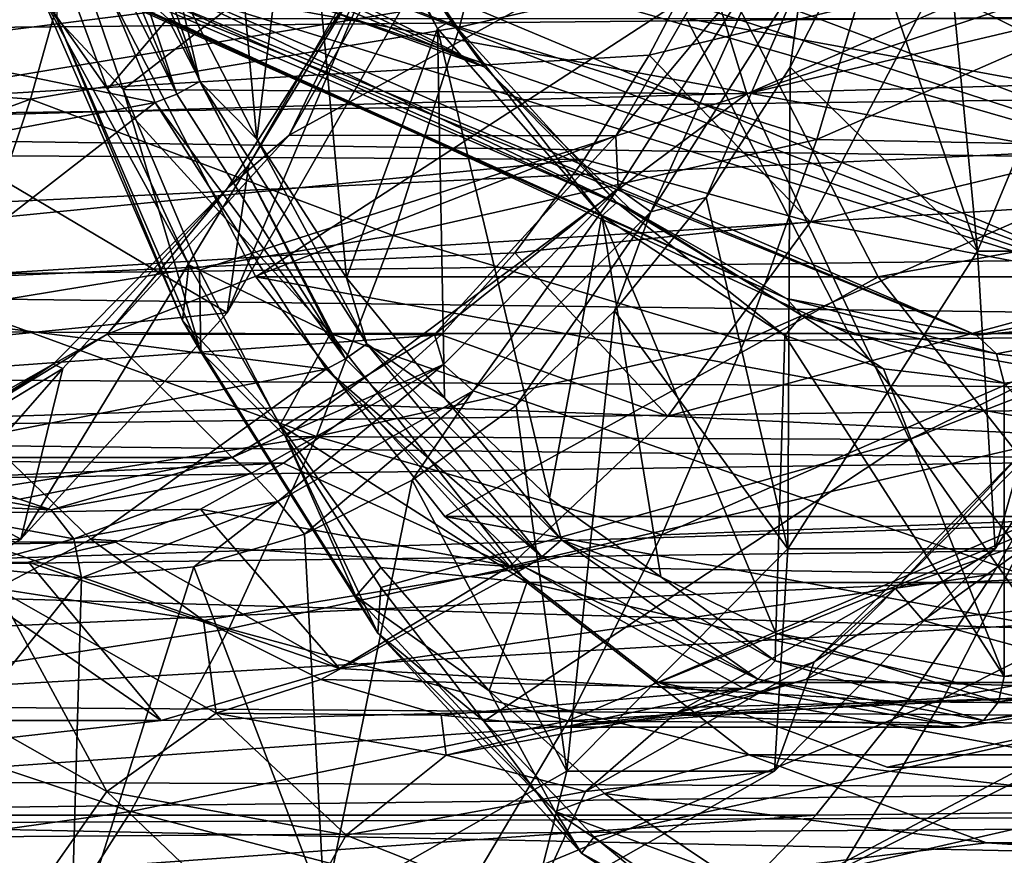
# Model space of a CAD drawing. Header units: metres. Extents: x -62 to 300, y -109 to 109.
# Tile 65 of 256: x -5.53 to -1.64, y -84.31 to -81.01. Entities that reach past the tile are written whole.
import ezdxf

# ---------------------------------------------------------------- set-up
doc = ezdxf.new("R2010")
doc.units = ezdxf.units.M
doc.layers.add('solid_500635', color=7, linetype='CONTINUOUS')

msp = doc.modelspace()

# ---------------------------------------------------------------- linework, layer by layer
at = {"layer": 'solid_500635'}
for points in [[(3.557702, -78.592026, 8.456869), (-3.130936, -79.744148, 7.958333), (-2.653898, -81.300133, 7.277053)], [(3.744092, -79.185112, 8.190676), (3.557702, -78.592026, 8.456869), (-2.653898, -81.300133, 7.277053)], [(-4.823848, -78.92128, 3.402276), (-4.906022, -80.864326, 3.519632), (-4.589799, -81.477928, 3.068019)], [(-4.417661, -80.073013, 2.82218), (-4.823848, -78.92128, 3.402276), (-4.589799, -81.477928, 3.068019)], [(3.972556, -79.735016, 7.864396), (3.744092, -79.185112, 8.190676), (-2.653898, -81.300133, 7.277053)], [(-3.691709, -81.193451, 1.553118), (-7.261487, -79.543732, -1.732263), (-7.410143, -79.305206, -1.519961)], [(-4.194195, -80.452011, 2.270743), (-3.691709, -81.193451, 1.553118), (-7.410143, -79.305206, -1.519961)], [(-3.691709, -81.193451, 1.553118), (-6.754625, -79.919151, -1.641956), (-7.261487, -79.543732, -1.732263)], [(-5.378135, -80.521828, 5.937326), (-5.117886, -81.283051, 5.565651), (-3.130936, -79.744148, 7.958333)], [(-5.117886, -81.283051, 5.565651), (-2.653898, -81.300133, 7.277053), (-3.130936, -79.744148, 7.958333)], [(3.972556, -79.735016, 7.864396), (-2.653898, -81.300133, 7.277053), (-2.011914, -82.663963, 6.360205)], [(4.238833, -80.230598, 7.484113), (3.972556, -79.735016, 7.864396), (-2.011914, -82.663963, 6.360205)], [(-3.691709, -81.193451, 1.553118), (-6.157928, -80.300003, -1.49257), (-6.754625, -79.919151, -1.641956)], [(0.196447, -81.193893, -3.999743), (-3.852743, -79.91967, -5.785041), (-3.508692, -80.300003, -5.276071)], [(0.196447, -81.193893, -3.999743), (0.699054, -80.452454, -4.717541), (-3.852743, -79.91967, -5.785041)], [(-1.743985, -81.9207, -8.841735), (-2.186867, -80.617165, -8.118547), (-1.928761, -79.984978, -8.487162)], [(-1.151941, -80.5, -9.687262), (-1.743985, -81.9207, -8.841735), (-1.928761, -79.984978, -8.487162)], [(-5.432397, -80.036606, 4.09703), (-4.905675, -81.300552, 3.344793), (-5.33598, -79.999954, 4.087052)], [(-5.33598, -79.999954, 4.087052), (-4.814424, -81.251503, 3.342193), (-5.180425, -80.192711, 3.91152)], [(-4.905675, -81.300552, 3.344793), (-4.814424, -81.251503, 3.342193), (-5.33598, -79.999954, 4.087052)], [(-4.991228, -81.333511, 3.292629), (-5.525146, -80.057465, 4.055144), (-6.742515, -80.97612, 2.437191)], [(-6.124411, -81.325119, -11.085142), (-5.594214, -80.055573, -11.842341), (-4.025136, -80.976173, -9.97673)], [(-5.432397, -80.036606, 4.09703), (-5.525146, -80.057465, 4.055144), (-4.905675, -81.300552, 3.344793)], [(-4.905675, -81.300552, 3.344793), (-5.525146, -80.057465, 4.055144), (-4.991228, -81.333511, 3.292629)], [(-4.370607, -80.057098, 2.691045), (-4.417661, -80.073013, 2.82218), (-3.87651, -81.042252, 2.049336)], [(-4.370607, -80.057098, 2.691045), (-3.87651, -81.042252, 2.049336), (-3.823327, -81.011253, 1.909448)], [(-4.370607, -80.057098, 2.691045), (-3.823327, -81.011253, 1.909448), (-4.194195, -80.452011, 2.270743)], [(-4.417661, -80.073013, 2.82218), (-4.589799, -81.477928, 3.068019), (-4.235893, -82.025406, 2.562588)], [(-3.87651, -81.042252, 2.049336), (-4.417661, -80.073013, 2.82218), (-4.235893, -82.025406, 2.562588)], [(-3.568099, -80.189171, -16.177456), (-3.788703, -81.037041, -15.941175), (-5.246915, -80.475624, -16.586554)], [(-4.814424, -81.251503, 3.342193), (-4.906022, -80.864326, 3.519632), (-5.180425, -80.192711, 3.91152)], [(-2.132679, -80.657021, -15.430731), (-3.788703, -81.037041, -15.941175), (-3.568099, -80.189171, -16.177456)], [(4.238833, -80.230598, 7.484113), (-2.011914, -82.663963, 6.360205), (-1.229654, -83.783226, 5.243021)], [(-3.115324, -81.754234, 0.729956), (-6.510165, -80.300003, -2.805263), (-6.37603, -80.300003, -2.181414)], [(-2.497564, -82.107384, -0.152297), (-6.317352, -80.405182, -3.080629), (-6.510165, -80.300003, -2.805263)], [(-3.115324, -81.754234, 0.729956), (-2.497564, -82.107384, -0.152297), (-6.510165, -80.300003, -2.805263)], [(-3.115324, -81.754234, 0.729956), (-6.37603, -80.300003, -2.181414), (-6.157928, -80.300003, -1.49257)], [(-3.691709, -81.193451, 1.553118), (-3.115324, -81.754234, 0.729956), (-6.157928, -80.300003, -1.49257)], [(-0.380067, -81.754616, -3.176396), (-4.862692, -80.300003, -5.158098), (-5.055505, -80.405182, -4.882732)], [(-0.380067, -81.754616, -3.176396), (-4.231508, -80.300003, -5.24534), (-4.862692, -80.300003, -5.158098)], [(0.196447, -81.193893, -3.999743), (-3.508692, -80.300003, -5.276071), (-4.231508, -80.300003, -5.24534)], [(-0.380067, -81.754616, -3.176396), (0.196447, -81.193893, -3.999743), (-4.231508, -80.300003, -5.24534)], [(-5.246915, -80.475624, -16.586554), (-7.103817, -81.198143, -16.684462), (-6.873413, -80.356667, -16.95682)], [(-2.497564, -82.107384, -0.152297), (-6.120205, -80.48217, -3.362184), (-6.317352, -80.405182, -3.080629)], [(-0.997906, -82.107613, -2.29403), (-5.055505, -80.405182, -4.882732), (-5.252653, -80.48217, -4.601177)], [(-0.997906, -82.107613, -2.29403), (-0.380067, -81.754616, -3.176396), (-5.055505, -80.405182, -4.882732)], [(-2.571514, -80.423203, -8.09193), (-4.462098, -81.462135, -8.144788), (-3.862069, -80.416916, -9.001719)], [(-4.1134, -80.743156, -8.904298), (-3.862069, -80.416916, -9.001719), (-4.462098, -81.462135, -8.144788)], [(-2.571514, -80.423203, -8.09193), (-3.171221, -81.465683, -7.23546), (-4.462098, -81.462135, -8.144788)], [(-3.823327, -81.011253, 1.909448), (-3.691709, -81.193451, 1.553118), (-4.194195, -80.452011, 2.270743)], [(-2.571147, -80.744278, -7.825926), (-3.171221, -81.465683, -7.23546), (-2.571514, -80.423203, -8.09193)], [(13.107772, -80.487099, 19.418039), (13.314089, -81.14109, 19.123436), (-10.053918, -80.761131, 3.026078)], [(-5.246915, -80.475624, -16.586554), (-5.48331, -81.321297, -16.319916), (-7.103817, -81.198143, -16.684462)], [(-1.747447, -82.252815, -1.223575), (-5.522323, -80.698921, -3.40185), (-6.120205, -80.48217, -3.362184)], [(-2.497564, -82.107384, -0.152297), (-1.747447, -82.252815, -1.223575), (-6.120205, -80.48217, -3.362184)], [(-3.788703, -81.037041, -15.941175), (-5.48331, -81.321297, -16.319916), (-5.246915, -80.475624, -16.586554)], [(-0.997906, -82.107613, -2.29403), (-5.252653, -80.48217, -4.601177), (-5.085357, -80.699013, -4.025545)], [(-5.179144, -81.281303, 4.781415), (-5.456905, -80.531883, 5.178098), (-4.941012, -81.002182, 4.441327)], [(-5.44092, -80.906281, 5.272057), (-5.456905, -80.531883, 5.178098), (-5.179144, -81.281303, 4.781415)], [(-5.380132, -81.002693, 5.504711), (-5.117886, -81.283051, 5.565651), (-5.378135, -80.521828, 5.937326)], [(-4.007644, -80.510483, -9.246776), (-4.706293, -82.163734, -9.003936), (-4.025136, -80.976173, -9.97673)], [(-4.007644, -80.510483, -9.246776), (-4.62131, -81.579453, -8.370369), (-4.706293, -82.163734, -9.003936)], [(-4.1134, -80.743156, -8.904298), (-4.62131, -81.579453, -8.370369), (-4.007644, -80.510483, -9.246776)], [(-0.924827, -81.920685, -8.268167), (-1.743985, -81.9207, -8.841735), (-1.151941, -80.5, -9.687262)], [(-11.607745, -80.638832, 6.1871), (-11.632361, -81.094986, 5.952406), (12.574971, -80.862549, 23.012272)], [(-1.743985, -81.9207, -8.841735), (-2.483398, -81.193863, -7.695057), (-2.186867, -80.617165, -8.118547)], [(-2.432068, -80.820702, -7.832157), (-2.186867, -80.617165, -8.118547), (-2.483398, -81.193863, -7.695057)], [(-2.805136, -80.69722, -8.415842), (-8.836026, -80.675362, -12.660825), (-9.311814, -81.520485, -11.98133)], [(-2.132679, -80.657021, -15.430731), (-2.377939, -81.48011, -15.184198), (-3.788703, -81.037041, -15.941175)], [(-0.675268, -80.733398, -14.652882), (-2.377939, -81.48011, -15.184198), (-2.132679, -80.657021, -15.430731)], [(-3.040226, -81.147598, -8.080166), (-2.805136, -80.69722, -8.415842), (-9.311814, -81.520485, -11.98133)], [(-1.747447, -82.252815, -1.223575), (-4.83331, -80.9188, -3.38432), (-5.522323, -80.698921, -3.40185)], [(-0.997906, -82.107613, -2.29403), (-5.085357, -80.699013, -4.025545), (-4.83331, -80.9188, -3.38432)], [(-3.040226, -81.147598, -8.080166), (-1.916167, -80.87587, -8.595834), (-2.805136, -80.69722, -8.415842)], [(13.314089, -81.14109, 19.123436), (-9.826189, -81.426331, 2.700848), (-10.053918, -80.761131, 3.026078)], [(-4.705111, -81.672028, -8.059246), (-4.62131, -81.579453, -8.370369), (-4.1134, -80.743156, -8.904298)], [(-4.705111, -81.672028, -8.059246), (-4.1134, -80.743156, -8.904298), (-4.462098, -81.462135, -8.144788)], [(-3.163008, -81.673386, -6.98066), (-3.171221, -81.465683, -7.23546), (-2.571147, -80.744278, -7.825926)], [(-3.163008, -81.673386, -6.98066), (-2.571147, -80.744278, -7.825926), (-3.034106, -81.765785, -6.972356)], [(-2.571147, -80.744278, -7.825926), (-2.432068, -80.820702, -7.832157), (-3.034106, -81.765785, -6.972356)], [(-0.675268, -80.733398, -14.652882), (-0.91772, -81.508583, -14.427623), (-2.377939, -81.48011, -15.184198)], [(-1.916167, -80.87587, -8.595834), (-0.822788, -81.426331, -10.157342), (-0.595059, -80.761131, -10.482572)], [(1.31696, -82.022179, -5.367707), (-4.593568, -82.022179, 3.073402), (-5.211324, -80.826019, 3.955648)], [(-2.753867, -80.826019, 5.676377), (-5.211324, -80.826019, 3.955648), (-4.593568, -82.022179, 3.073402)], [(1.934715, -80.826019, -6.249954), (1.31696, -82.022179, -5.367707), (-5.211324, -80.826019, 3.955648)], [(-2.753867, -80.826019, 5.676377), (-4.593568, -82.022179, 3.073402), (-2.136112, -82.022179, 4.794131)], [(-3.034106, -81.765785, -6.972356), (-2.432068, -80.820702, -7.832157), (-2.814785, -81.708687, -7.221788)], [(-2.432068, -80.820702, -7.832157), (-2.483398, -81.193863, -7.695057), (-2.814785, -81.708687, -7.221788)], [(-2.753867, -80.826019, 5.676377), (-2.136112, -82.022179, 4.794131), (4.392171, -80.826019, -4.529224)], [(-2.136112, -82.022179, 4.794131), (3.774416, -82.022179, -3.646978), (4.392171, -80.826019, -4.529224)], [(-11.71192, -82.392212, 5.132035), (13.039994, -82.546448, 22.348318), (12.574971, -80.862549, 23.012272)], [(-11.688396, -82.015099, 5.39427), (-11.71192, -82.392212, 5.132035), (12.574971, -80.862549, 23.012272)], [(-11.660024, -81.553444, 5.688341), (-11.688396, -82.015099, 5.39427), (12.574971, -80.862549, 23.012272)], [(-11.632361, -81.094986, 5.952406), (-11.660024, -81.553444, 5.688341), (12.574971, -80.862549, 23.012272)], [(-4.814424, -81.251503, 3.342193), (-4.589799, -81.477928, 3.068019), (-4.906022, -80.864326, 3.519632)], [(-3.040226, -81.147598, -8.080166), (-2.40309, -81.804321, -7.900437), (-1.916167, -80.87587, -8.595834)], [(-1.916167, -80.87587, -8.595834), (-2.40309, -81.804321, -7.900437), (-0.822788, -81.426331, -10.157342)], [(-5.44092, -80.906281, 5.272057), (-5.179144, -81.281303, 4.781415), (-4.858182, -81.975266, 4.323033)], [(-4.882789, -82.194839, 4.474963), (-5.44092, -80.906281, 5.272057), (-4.858182, -81.975266, 4.323033)], [(-5.380132, -81.002693, 5.504711), (-5.44092, -80.906281, 5.272057), (-4.882789, -82.194839, 4.474963)], [(-0.997906, -82.107613, -2.29403), (-4.83331, -80.9188, -3.38432), (-1.747447, -82.252815, -1.223575)], [(-4.991228, -81.333511, 3.292629), (-6.742515, -80.97612, 2.437191), (-6.421054, -81.603271, 1.978101)], [(-6.124411, -81.325119, -11.085142), (-4.025136, -80.976173, -9.97673), (-4.706293, -82.163734, -9.003936)], [(-3.788703, -81.037041, -15.941175), (-4.051227, -81.858948, -15.658693), (-5.48331, -81.321297, -16.319916)], [(-4.810318, -82.318222, 4.690933), (-5.117886, -81.283051, 5.565651), (-5.380132, -81.002693, 5.504711)], [(-4.810318, -82.318222, 4.690933), (-5.380132, -81.002693, 5.504711), (-4.882789, -82.194839, 4.474963)], [(-5.179144, -81.281303, 4.781415), (-4.941012, -81.002182, 4.441327), (-4.299189, -82.24501, 3.524708)], [(-2.251309, -82.24501, 4.958649), (-4.299189, -82.24501, 3.524708), (-4.941012, -81.002182, 4.441327)], [(-2.893132, -81.002182, 5.875268), (-2.251309, -82.24501, 4.958649), (-4.941012, -81.002182, 4.441327)], [(-2.377939, -81.48011, -15.184198), (-4.051227, -81.858948, -15.658693), (-3.788703, -81.037041, -15.941175)], [(-3.823327, -81.011253, 1.909448), (-3.87651, -81.042252, 2.049336), (-3.226541, -81.781677, 1.121084)], [(-3.823327, -81.011253, 1.909448), (-3.226541, -81.781677, 1.121084), (-3.167986, -81.729164, 0.973525)], [(-3.823327, -81.011253, 1.909448), (-3.167986, -81.729164, 0.973525), (-3.691709, -81.193451, 1.553118)], [(-2.893132, -81.002182, 5.875268), (4.531436, -81.002182, -4.728115), (3.889613, -82.24501, -3.811496)], [(-2.893132, -81.002182, 5.875268), (3.889613, -82.24501, -3.811496), (-2.251309, -82.24501, 4.958649)], [(-3.87651, -81.042252, 2.049336), (-4.235893, -82.025406, 2.562588), (-3.848696, -82.499916, 2.009614)], [(-3.87651, -81.042252, 2.049336), (-3.848696, -82.499916, 2.009614), (-3.433301, -82.895172, 1.416368)], [(-3.226541, -81.781677, 1.121084), (-3.87651, -81.042252, 2.049336), (-3.433301, -82.895172, 1.416368)], [(13.314089, -81.14109, 19.123436), (13.550019, -81.76545, 18.786528), (-9.826189, -81.426331, 2.700848)], [(-3.296615, -81.559013, -7.714069), (-3.040226, -81.147598, -8.080166), (-9.311814, -81.520485, -11.98133)], [(-3.296615, -81.559013, -7.714069), (-2.40309, -81.804321, -7.900437), (-3.040226, -81.147598, -8.080166)], [(-3.167986, -81.729164, 0.973525), (-3.115324, -81.754234, 0.729956), (-3.691709, -81.193451, 1.553118)], [(-2.492514, -83.095741, -7.772725), (-2.814785, -81.708687, -7.221788), (-2.483398, -81.193863, -7.695057)], [(-1.743985, -81.9207, -8.841735), (-2.492514, -83.095741, -7.772725), (-2.483398, -81.193863, -7.695057)], [(-5.48331, -81.321297, -16.319916), (-7.376312, -82.013481, -16.359367), (-7.103817, -81.198143, -16.684462)], [(-4.905675, -81.300552, 3.344793), (-4.239734, -82.345947, 2.393729), (-4.814424, -81.251503, 3.342193)], [(-4.814424, -81.251503, 3.342193), (-4.155014, -82.286652, 2.400457), (-4.589799, -81.477928, 3.068019)], [(-4.239734, -82.345947, 2.393729), (-4.155014, -82.286652, 2.400457), (-4.814424, -81.251503, 3.342193)], [(-4.858182, -81.975266, 4.323033), (-5.179144, -81.281303, 4.781415), (-4.299189, -82.24501, 3.524708)], [(-5.117886, -81.283051, 5.565651), (-4.816168, -81.995506, 5.134754), (-2.653898, -81.300133, 7.277053)], [(-4.810318, -82.318222, 4.690933), (-4.816168, -81.995506, 5.134754), (-5.117886, -81.283051, 5.565651)], [(-4.905675, -81.300552, 3.344793), (-4.991228, -81.333511, 3.292629), (-4.239734, -82.345947, 2.393729)], [(-4.816168, -81.995506, 5.134754), (-4.475978, -82.65242, 4.648912), (-2.653898, -81.300133, 7.277053)], [(-4.475978, -82.65242, 4.648912), (-2.011914, -82.663963, 6.360205), (-2.653898, -81.300133, 7.277053)], [(-5.48331, -81.321297, -16.319916), (-5.761113, -82.140442, -16.003071), (-7.376312, -82.013481, -16.359367)], [(-6.794587, -82.374306, -10.128032), (-6.124411, -81.325119, -11.085142), (-4.706293, -82.163734, -9.003936)], [(-4.991228, -81.333511, 3.292629), (-6.421054, -81.603271, 1.978101), (-6.061518, -82.163475, 1.464628)], [(-4.315604, -82.386642, 2.327738), (-4.991228, -81.333511, 3.292629), (-6.061518, -82.163475, 1.464628)], [(-4.051227, -81.858948, -15.658693), (-5.761113, -82.140442, -16.003071), (-5.48331, -81.321297, -16.319916)], [(-4.239734, -82.345947, 2.393729), (-4.991228, -81.333511, 3.292629), (-4.315604, -82.386642, 2.327738)], [(13.550019, -81.76545, 18.786528), (-9.566998, -82.05957, 2.330685), (-9.826189, -81.426331, 2.700848)], [(-2.40309, -81.804321, -7.900437), (-1.081979, -82.05957, -9.787178), (-0.822788, -81.426331, -10.157342)], [(-3.171221, -81.465683, -7.23546), (-5.180543, -82.248192, -7.118742), (-4.462098, -81.462135, -8.144788)], [(-4.705111, -81.672028, -8.059246), (-4.462098, -81.462135, -8.144788), (-5.180543, -82.248192, -7.118742)], [(-3.171221, -81.465683, -7.23546), (-3.888583, -82.249428, -6.210961), (-5.180543, -82.248192, -7.118742)], [(-3.163008, -81.673386, -6.98066), (-3.888583, -82.249428, -6.210961), (-3.171221, -81.465683, -7.23546)], [(-4.155014, -82.286652, 2.400457), (-4.235893, -82.025406, 2.562588), (-4.589799, -81.477928, 3.068019)], [(-2.377939, -81.48011, -15.184198), (-2.663166, -82.274498, -14.896147), (-4.051227, -81.858948, -15.658693)], [(-0.91772, -81.508583, -14.427623), (-2.663166, -82.274498, -14.896147), (-2.377939, -81.48011, -15.184198)], [(-3.296615, -81.559013, -7.714069), (-9.311814, -81.520485, -11.98133), (-9.863729, -82.210724, -11.193113)], [(-0.91772, -81.508583, -14.427623), (-1.197937, -82.25869, -14.167278), (-2.663166, -82.274498, -14.896147)], [(-3.571026, -81.9272, -7.322172), (-3.296615, -81.559013, -7.714069), (-9.863729, -82.210724, -11.193113)], [(-4.62131, -81.579453, -8.370369), (-5.521945, -83.057266, -7.839065), (-4.706293, -82.163734, -9.003936)], [(-4.62131, -81.579453, -8.370369), (-5.356084, -82.383377, -7.321004), (-5.521945, -83.057266, -7.839065)], [(-4.705111, -81.672028, -8.059246), (-5.356084, -82.383377, -7.321004), (-4.62131, -81.579453, -8.370369)], [(-3.571026, -81.9272, -7.322172), (-2.40309, -81.804321, -7.900437), (-3.296615, -81.559013, -7.714069)], [(-5.394663, -82.366119, -7.074464), (-5.356084, -82.383377, -7.321004), (-4.705111, -81.672028, -8.059246)], [(-5.394663, -82.366119, -7.074464), (-4.705111, -81.672028, -8.059246), (-5.180543, -82.248192, -7.118742)], [(-3.852735, -82.367653, -5.995628), (-3.888583, -82.249428, -6.210961), (-3.163008, -81.673386, -6.98066)], [(-3.852735, -82.367653, -5.995628), (-3.163008, -81.673386, -6.98066), (-3.735694, -82.471992, -5.970386)], [(-3.163008, -81.673386, -6.98066), (-3.034106, -81.765785, -6.972356), (-3.735694, -82.471992, -5.970386)], [(-3.167986, -81.729164, 0.973525), (-3.226541, -81.781677, 1.121084), (-2.504798, -82.252983, 0.090329)], [(-2.492514, -83.095741, -7.772725), (-3.177274, -82.155853, -6.704101), (-2.814785, -81.708687, -7.221788)], [(-3.034106, -81.765785, -6.972356), (-2.814785, -81.708687, -7.221788), (-3.177274, -82.155853, -6.704101)], [(-3.167986, -81.729164, 0.973525), (-2.504798, -82.252983, 0.090329), (-2.437448, -82.174835, -0.069792)], [(-3.167986, -81.729164, 0.973525), (-2.437448, -82.174835, -0.069792), (-3.115324, -81.754234, 0.729956)], [(13.550019, -81.76545, 18.786528), (13.813897, -82.355446, 18.409637), (-9.566998, -82.05957, 2.330685)], [(-3.735694, -82.471992, -5.970386), (-3.034106, -81.765785, -6.972356), (-3.565892, -82.529297, -6.149096)], [(-3.034106, -81.765785, -6.972356), (-3.177274, -82.155853, -6.704101), (-3.565892, -82.529297, -6.149096)], [(-2.437448, -82.174835, -0.069792), (-2.497564, -82.107384, -0.152297), (-3.115324, -81.754234, 0.729956)], [(-3.571026, -81.9272, -7.322172), (-2.966172, -82.572472, -7.096271), (-2.40309, -81.804321, -7.900437)], [(-3.226541, -81.781677, 1.121084), (-3.433301, -82.895172, 1.416368), (-2.994308, -83.206558, 0.789421)], [(-3.226541, -81.781677, 1.121084), (-2.994308, -83.206558, 0.789421), (-2.540208, -83.42865, 0.1409)], [(-2.504798, -82.252983, 0.090329), (-3.226541, -81.781677, 1.121084), (-2.540208, -83.42865, 0.1409)], [(-2.40309, -81.804321, -7.900437), (-2.966172, -82.572472, -7.096271), (-1.081979, -82.05957, -9.787178)], [(-4.051227, -81.858948, -15.658693), (-4.354562, -82.651871, -15.33107), (-5.761113, -82.140442, -16.003071)], [(-2.663166, -82.274498, -14.896147), (-4.354562, -82.651871, -15.33107), (-4.051227, -81.858948, -15.658693)], [(-3.861422, -82.250519, -6.907404), (-3.571026, -81.9272, -7.322172), (-9.863729, -82.210724, -11.193113)], [(-3.861422, -82.250519, -6.907404), (-2.966172, -82.572472, -7.096271), (-3.571026, -81.9272, -7.322172)], [(-1.673366, -83.095749, -7.199143), (-2.492514, -83.095741, -7.772725), (-1.743985, -81.9207, -8.841735)], [(-0.924827, -81.920685, -8.268167), (-1.673366, -83.095749, -7.199143), (-1.743985, -81.9207, -8.841735)], [(-1.565053, -82.712685, -6.783571), (-1.673366, -83.095749, -7.199143), (-0.924827, -81.920685, -8.268167)], [(-4.882789, -82.194839, 4.474963), (-4.858182, -81.975266, 4.323033), (-4.497324, -82.606781, 3.807674)], [(-4.497324, -82.606781, 3.807674), (-4.858182, -81.975266, 4.323033), (-4.299189, -82.24501, 3.524708)], [(-4.810318, -82.318222, 4.690933), (-4.475978, -82.65242, 4.648912), (-4.816168, -81.995506, 5.134754)], [(0.57, -82.968346, -4.300937), (-3.846608, -82.968346, 2.006631), (-4.593568, -82.022179, 3.073402)], [(-2.136112, -82.022179, 4.794131), (-4.593568, -82.022179, 3.073402), (-3.846608, -82.968346, 2.006631)], [(1.31696, -82.022179, -5.367707), (0.57, -82.968346, -4.300937), (-4.593568, -82.022179, 3.073402)], [(-4.155014, -82.286652, 2.400457), (-3.848696, -82.499916, 2.009614), (-4.235893, -82.025406, 2.562588)], [(-2.136112, -82.022179, 4.794131), (-3.846608, -82.968346, 2.006631), (-1.389152, -82.968346, 3.727361)], [(-2.136112, -82.022179, 4.794131), (-1.389152, -82.968346, 3.727361), (3.774416, -82.022179, -3.646978)], [(13.813897, -82.355446, 18.409637), (-9.281178, -82.648476, 1.922493), (-9.566998, -82.05957, 2.330685)], [(-2.966172, -82.572472, -7.096271), (-1.367798, -82.648476, -9.378986), (-1.081979, -82.05957, -9.787178)], [(-1.668344, -82.32592, -1.168187), (-1.747447, -82.252815, -1.223575), (-2.497564, -82.107384, -0.152297)], [(-2.437448, -82.174835, -0.069792), (-1.668344, -82.32592, -1.168187), (-2.497564, -82.107384, -0.152297)], [(-0.899239, -82.174835, -2.266582), (-0.997906, -82.107613, -2.29403), (-1.747447, -82.252815, -1.223575)], [(-6.794587, -82.374306, -10.128032), (-4.706293, -82.163734, -9.003936), (-5.521945, -83.057266, -7.839065)], [(-4.354562, -82.651871, -15.33107), (-6.08062, -82.927811, -15.638239), (-5.761113, -82.140442, -16.003071)], [(-4.315604, -82.386642, 2.327738), (-6.061518, -82.163475, 1.464628), (-5.667961, -82.65036, 0.902572)], [(-3.364814, -83.973785, -6.526952), (-3.565892, -82.529297, -6.149096), (-3.177274, -82.155853, -6.704101)], [(-2.492514, -83.095741, -7.772725), (-3.364814, -83.973785, -6.526952), (-3.177274, -82.155853, -6.704101)], [(-4.198354, -83.282654, 3.497489), (-4.882789, -82.194839, 4.474963), (-4.497324, -82.606781, 3.807674)], [(-4.810318, -82.318222, 4.690933), (-4.882789, -82.194839, 4.474963), (-4.198354, -83.282654, 3.497489)], [(-2.437448, -82.174835, -0.069792), (-2.504798, -82.252983, 0.090329), (-2.114125, -82.385757, -0.46761)], [(-2.437448, -82.174835, -0.069792), (-2.114125, -82.385757, -0.46761), (-1.638304, -82.441345, -1.147153)], [(-2.437448, -82.174835, -0.069792), (-1.638304, -82.441345, -1.147153), (-1.668344, -82.32592, -1.168187)], [(-1.668344, -82.32592, -1.168187), (-0.899239, -82.174835, -2.266582), (-1.747447, -82.252815, -1.223575)], [(-1.668344, -82.32592, -1.168187), (-1.162902, -82.385857, -1.826097), (-0.899239, -82.174835, -2.266582)], [(-3.861422, -82.250519, -6.907404), (-9.863729, -82.210724, -11.193113), (-10.475397, -82.725601, -10.319562)], [(-4.497324, -82.606781, 3.807674), (-4.299189, -82.24501, 3.524708), (-3.523034, -83.228203, 2.416244)], [(-1.475154, -83.228203, 3.850185), (-3.523034, -83.228203, 2.416244), (-4.299189, -82.24501, 3.524708)], [(-2.251309, -82.24501, 4.958649), (-1.475154, -83.228203, 3.850185), (-4.299189, -82.24501, 3.524708)], [(-2.251309, -82.24501, 4.958649), (3.889613, -82.24501, -3.811496), (3.113458, -83.228203, -2.703032)], [(-2.251309, -82.24501, 4.958649), (3.113458, -83.228203, -2.703032), (-1.475154, -83.228203, 3.850185)], [(-4.166549, -82.528114, -6.471605), (-3.861422, -82.250519, -6.907404), (-10.475397, -82.725601, -10.319562)], [(-4.687128, -82.735329, -5.070521), (-5.980774, -82.735413, -5.975893), (-5.180543, -82.248192, -7.118742)], [(-5.394663, -82.366119, -7.074464), (-5.180543, -82.248192, -7.118742), (-5.980774, -82.735413, -5.975893)], [(-3.888583, -82.249428, -6.210961), (-4.687128, -82.735329, -5.070521), (-5.180543, -82.248192, -7.118742)], [(-3.852735, -82.367653, -5.995628), (-4.687128, -82.735329, -5.070521), (-3.888583, -82.249428, -6.210961)], [(-2.663166, -82.274498, -14.896147), (-2.990151, -83.040703, -14.567363), (-4.354562, -82.651871, -15.33107)], [(-4.166549, -82.528114, -6.471605), (-2.966172, -82.572472, -7.096271), (-3.861422, -82.250519, -6.907404)], [(-1.197937, -82.25869, -14.167278), (-2.990151, -83.040703, -14.567363), (-2.663166, -82.274498, -14.896147)], [(-1.197937, -82.25869, -14.167278), (-1.517572, -82.985107, -13.872014), (-2.990151, -83.040703, -14.567363)], [(-2.504798, -82.252983, 0.090329), (-2.540208, -83.42865, 0.1409), (-1.638304, -83.599998, -1.147153)], [(-2.114125, -82.385757, -0.46761), (-2.504798, -82.252983, 0.090329), (-1.638304, -83.599998, -1.147153)], [(-4.111558, -83.428802, 3.693), (-4.475978, -82.65242, 4.648912), (-4.810318, -82.318222, 4.690933)], [(-4.111558, -83.428802, 3.693), (-4.810318, -82.318222, 4.690933), (-4.198354, -83.282654, 3.497489)], [(-4.239734, -82.345947, 2.393729), (-3.463677, -83.127113, 1.285406), (-4.155014, -82.286652, 2.400457)], [(-4.155014, -82.286652, 2.400457), (-3.386569, -83.06015, 1.303004), (-3.848696, -82.499916, 2.009614)], [(-3.463677, -83.127113, 1.285406), (-3.386569, -83.06015, 1.303004), (-4.155014, -82.286652, 2.400457)], [(13.813897, -82.355446, 18.409637), (14.104047, -82.90712, 17.995209), (-9.281178, -82.648476, 1.922493)], [(-4.239734, -82.345947, 2.393729), (-4.315604, -82.386642, 2.327738), (-3.463677, -83.127113, 1.285406)], [(-1.668344, -82.32592, -1.168187), (-1.638304, -82.441345, -1.147153), (-1.162902, -82.385857, -1.826097)], [(-11.71192, -82.392212, 5.132035), (-11.744243, -82.901939, 4.74412), (13.039994, -82.546448, 22.348318)], [(-7.576001, -83.157669, -9.012055), (-6.794587, -82.374306, -10.128032), (-5.521945, -83.057266, -7.839065)], [(-5.356084, -82.383377, -7.321004), (-6.43119, -83.611961, -6.540527), (-5.521945, -83.057266, -7.839065)], [(-5.356084, -82.383377, -7.321004), (-6.174502, -82.881676, -6.152181), (-6.43119, -83.611961, -6.540527)], [(-5.394663, -82.366119, -7.074464), (-6.174502, -82.881676, -6.152181), (-5.356084, -82.383377, -7.321004)], [(-6.15192, -82.79509, -5.99299), (-6.174502, -82.881676, -6.152181), (-5.394663, -82.366119, -7.074464)], [(-6.15192, -82.79509, -5.99299), (-5.394663, -82.366119, -7.074464), (-5.980774, -82.735413, -5.975893)], [(-4.315604, -82.386642, 2.327738), (-5.667961, -82.65036, 0.902572), (-5.245987, -83.057007, 0.29993)], [(-3.528159, -83.16983, 1.203151), (-4.315604, -82.386642, 2.327738), (-5.245987, -83.057007, 0.29993)], [(-4.610183, -82.79673, -4.913881), (-4.687128, -82.735329, -5.070521), (-3.852735, -82.367653, -5.995628)], [(-4.610183, -82.79673, -4.913881), (-3.852735, -82.367653, -5.995628), (-4.506166, -82.908447, -4.870037)], [(-3.852735, -82.367653, -5.995628), (-3.735694, -82.471992, -5.970386), (-4.506166, -82.908447, -4.870037)], [(-3.463677, -83.127113, 1.285406), (-4.315604, -82.386642, 2.327738), (-3.528159, -83.16983, 1.203151)], [(-2.114125, -82.385757, -0.46761), (-1.638304, -83.599998, -1.147153), (-1.638304, -82.441345, -1.147153)], [(-1.162902, -82.385857, -1.826097), (-1.638304, -82.441345, -1.147153), (-0.754069, -83.435387, -2.409972)], [(-4.506166, -82.908447, -4.870037), (-3.735694, -82.471992, -5.970386), (-4.402001, -83.038055, -4.955009)], [(-3.735694, -82.471992, -5.970386), (-3.975819, -82.824539, -5.563661), (-4.402001, -83.038055, -4.955009)], [(-3.735694, -82.471992, -5.970386), (-3.565892, -82.529297, -6.149096), (-3.975819, -82.824539, -5.563661)], [(-2.066756, -83.252632, -5.226088), (-1.276431, -82.457108, -6.354789), (-1.512401, -83.057014, -5.032183)], [(-1.565053, -82.712685, -6.783571), (-1.276431, -82.457108, -6.354789), (-2.066756, -83.252632, -5.226088)], [(-1.638304, -82.441345, -1.147153), (-1.638304, -83.599998, -1.147153), (-0.754069, -83.435387, -2.409972)], [(-3.386569, -83.06015, 1.303004), (-3.433301, -82.895172, 1.416368), (-3.848696, -82.499916, 2.009614)], [(-11.816299, -83.993843, 3.768039), (13.643555, -84.091248, 21.486555), (13.039994, -82.546448, 22.348318)], [(-11.795349, -83.685318, 4.065704), (-11.816299, -83.993843, 3.768039), (13.039994, -82.546448, 22.348318)], [(-11.771729, -83.327736, 4.388486), (-11.795349, -83.685318, 4.065704), (13.039994, -82.546448, 22.348318)], [(-11.744243, -82.901939, 4.74412), (-11.771729, -83.327736, 4.388486), (13.039994, -82.546448, 22.348318)], [(-4.483965, -82.75798, -6.018274), (-4.166549, -82.528114, -6.471605), (-10.475397, -82.725601, -10.319562)], [(-4.483965, -82.75798, -6.018274), (-3.590931, -83.164032, -6.204024), (-4.166549, -82.528114, -6.471605)], [(-4.166549, -82.528114, -6.471605), (-3.590931, -83.164032, -6.204024), (-2.966172, -82.572472, -7.096271)], [(-3.364814, -83.973785, -6.526952), (-3.975819, -82.824539, -5.563661), (-3.565892, -82.529297, -6.149096)], [(-2.966172, -82.572472, -7.096271), (-3.590931, -83.164032, -6.204024), (-1.367798, -82.648476, -9.378986)], [(-4.100152, -83.169357, 3.240453), (-4.497324, -82.606781, 3.807674), (-3.523034, -83.228203, 2.416244)], [(-4.198354, -83.282654, 3.497489), (-4.497324, -82.606781, 3.807674), (-4.100152, -83.169357, 3.240453)], [(14.104047, -82.90712, 17.995209), (-8.966505, -83.196312, 1.473092), (-9.281178, -82.648476, 1.922493)], [(-4.354562, -82.651871, -15.33107), (-4.699858, -83.411766, -14.960735), (-6.08062, -82.927811, -15.638239)], [(-5.617783, -83.25264, -0.154697), (-5.245987, -83.057007, 0.29993), (-5.667961, -82.65036, 0.902572)], [(-2.990151, -83.040703, -14.567363), (-4.699858, -83.411766, -14.960735), (-4.354562, -82.651871, -15.33107)], [(-4.475978, -82.65242, 4.648912), (-4.100426, -83.247894, 4.112569), (-2.011914, -82.663963, 6.360205)], [(-4.111558, -83.428802, 3.693), (-4.100426, -83.247894, 4.112569), (-4.475978, -82.65242, 4.648912)], [(-4.100426, -83.247894, 4.112569), (-3.693087, -83.776253, 3.530828), (-2.011914, -82.663963, 6.360205)], [(-3.693087, -83.776253, 3.530828), (-1.229654, -83.783226, 5.243021), (-2.011914, -82.663963, 6.360205)], [(-3.590931, -83.164032, -6.204024), (-1.682472, -83.196312, -8.929585), (-1.367798, -82.648476, -9.378986)], [(21.733072, -82.908447, 7.099827), (-1.367798, -82.648476, -9.378986), (-1.682472, -83.196312, -8.929585)], [(-4.483965, -82.75798, -6.018274), (-10.475397, -82.725601, -10.319562), (-11.12867, -83.049835, -9.386591)], [(-4.687128, -82.735329, -5.070521), (-5.527475, -82.900002, -3.87038), (-5.980774, -82.735413, -5.975893)], [(-5.402248, -82.941872, -3.782695), (-5.527475, -82.900002, -3.87038), (-4.687128, -82.735329, -5.070521)], [(-4.610183, -82.79673, -4.913881), (-5.402248, -82.941872, -3.782695), (-4.687128, -82.735329, -5.070521)], [(-2.388184, -83.541237, -5.608018), (-1.673366, -83.095749, -7.199143), (-1.565053, -82.712685, -6.783571)], [(-2.388184, -83.541237, -5.608018), (-1.565053, -82.712685, -6.783571), (-2.066756, -83.252632, -5.226088)], [(-4.811665, -82.938789, -5.550264), (-4.483965, -82.75798, -6.018274), (-11.12867, -83.049835, -9.386591)], [(-4.811665, -82.938789, -5.550264), (-3.590931, -83.164032, -6.204024), (-4.483965, -82.75798, -6.018274)], [(-1.877764, -83.684631, -13.54353), (-0.076866, -82.781021, -13.111382), (-0.411971, -83.425827, -12.837521)], [(-1.517572, -82.985107, -13.872014), (-0.076866, -82.781021, -13.111382), (-1.877764, -83.684631, -13.54353)], [(-6.194313, -82.79673, -2.651509), (-5.527475, -82.900002, -3.87038), (-5.402248, -82.941872, -3.782695)], [(-6.194313, -82.79673, -2.651509), (-5.402248, -82.941872, -3.782695), (-6.117537, -82.908447, -2.568761)], [(-4.610183, -82.79673, -4.913881), (-5.311852, -83.056084, -3.719399), (-5.402248, -82.941872, -3.782695)], [(-4.610183, -82.79673, -4.913881), (-4.506166, -82.908447, -4.870037), (-5.311852, -83.056084, -3.719399)], [(-4.322761, -84.516441, -5.158862), (-4.402001, -83.038055, -4.955009), (-3.975819, -82.824539, -5.563661)], [(-3.364814, -83.973785, -6.526952), (-4.322761, -84.516441, -5.158862), (-3.975819, -82.824539, -5.563661)], [(-3.386569, -83.06015, 1.303004), (-2.994308, -83.206558, 0.789421), (-3.433301, -82.895172, 1.416368)], [(-5.148314, -83.069511, -5.069481), (-4.811665, -82.938789, -5.550264), (-11.12867, -83.049835, -9.386591)], [(14.104047, -82.90712, 17.995209), (14.750566, -83.874786, 17.071873), (-8.966505, -83.196312, 1.473092)], [(-4.699858, -83.411766, -14.960735), (-6.442396, -83.67672, -15.229023), (-6.08062, -82.927811, -15.638239)], [(-6.117537, -82.908447, -2.568761), (-5.311852, -83.056084, -3.719399), (-5.724769, -83.167198, -3.065901)], [(-5.402248, -82.941872, -3.782695), (-5.311852, -83.056084, -3.719399), (-6.117537, -82.908447, -2.568761)], [(-4.506166, -82.908447, -4.870037), (-5.281879, -83.210472, -3.698412), (-5.311852, -83.056084, -3.719399)], [(-4.506166, -82.908447, -4.870037), (-4.839168, -83.167229, -4.33067), (-5.281879, -83.210472, -3.698412)], [(-5.148314, -83.069511, -5.069481), (-4.263718, -83.568436, -5.243185), (-4.811665, -82.938789, -5.550264)], [(-4.506166, -82.908447, -4.870037), (-4.402001, -83.038055, -4.955009), (-4.839168, -83.167229, -4.33067)], [(-4.811665, -82.938789, -5.550264), (-4.263718, -83.568436, -5.243185), (-3.590931, -83.164032, -6.204024)], [(21.733072, -82.908447, 7.099827), (-1.682472, -83.196312, -8.929585), (-2.022785, -83.699181, -8.443567)], [(21.086514, -83.875786, 8.023195), (21.733072, -82.908447, 7.099827), (-2.022785, -83.699181, -8.443567)], [(-0.273547, -83.623138, -3.096228), (-3.003061, -83.623138, 0.801922), (-3.846608, -82.968346, 2.006631)], [(-1.389152, -82.968346, 3.727361), (-3.846608, -82.968346, 2.006631), (-3.003061, -83.623138, 0.801922)], [(0.57, -82.968346, -4.300937), (-0.273547, -83.623138, -3.096228), (-3.846608, -82.968346, 2.006631)], [(-1.389152, -82.968346, 3.727361), (-3.003061, -83.623138, 0.801922), (-0.545605, -83.623138, 2.522651)], [(-1.517572, -82.985107, -13.872014), (-3.359777, -83.77433, -14.200315), (-2.990151, -83.040703, -14.567363)], [(-1.517572, -82.985107, -13.872014), (-1.877764, -83.684631, -13.54353), (-3.359777, -83.77433, -14.200315)], [(-5.148314, -83.069511, -5.069481), (-11.12867, -83.049835, -9.386591), (-11.804166, -83.173805, -8.421883)], [(-7.576001, -83.157669, -9.012055), (-5.521945, -83.057266, -7.839065), (-6.43119, -83.611961, -6.540527)], [(-5.311852, -83.056084, -3.719399), (-5.281879, -83.210472, -3.698412), (-5.724769, -83.167198, -3.065901)], [(-5.617783, -83.25264, -0.154697), (-4.800413, -83.378868, -0.336417), (-5.245987, -83.057007, 0.29993)], [(-3.528159, -83.16983, 1.203151), (-5.245987, -83.057007, 0.29993), (-4.800413, -83.378868, -0.336417)], [(-4.322761, -84.516441, -5.158862), (-4.839168, -83.167229, -4.33067), (-4.402001, -83.038055, -4.955009)], [(-2.990151, -83.040703, -14.567363), (-3.359777, -83.77433, -14.200315), (-4.699858, -83.411766, -14.960735)], [(-3.463677, -83.127113, 1.285406), (-2.611423, -83.609894, 0.068261), (-3.386569, -83.06015, 1.303004)], [(-3.386569, -83.06015, 1.303004), (-2.542674, -83.5382, 0.097796), (-2.994308, -83.206558, 0.789421)], [(-2.611423, -83.609894, 0.068261), (-2.542674, -83.5382, 0.097796), (-3.386569, -83.06015, 1.303004)], [(-2.066756, -83.252632, -5.226088), (-1.512401, -83.057014, -5.032183), (-1.957976, -83.378876, -4.395838)], [(-0.097344, -83.185921, -3.696562), (-1.957976, -83.378876, -4.395838), (-1.512401, -83.057014, -5.032183)], [(-5.491232, -83.148605, -4.579756), (-5.148314, -83.069511, -5.069481), (-11.804166, -83.173805, -8.421883)], [(-5.491232, -83.148605, -4.579756), (-4.263718, -83.568436, -5.243185), (-5.148314, -83.069511, -5.069481)], [(-2.545674, -83.973793, -5.953358), (-3.364814, -83.973785, -6.526952), (-2.492514, -83.095741, -7.772725)], [(-1.673366, -83.095749, -7.199143), (-2.545674, -83.973793, -5.953358), (-2.492514, -83.095741, -7.772725)], [(-2.388184, -83.541237, -5.608018), (-2.545674, -83.973793, -5.953358), (-1.673366, -83.095749, -7.199143)], [(-3.463677, -83.127113, 1.285406), (-3.528159, -83.16983, 1.203151), (-2.611423, -83.609894, 0.068261)], [(-5.836925, -83.175003, -4.086066), (-5.491232, -83.148605, -4.579756), (-11.804166, -83.173805, -8.421883)], [(-6.326216, -84.516441, -2.297632), (-5.724769, -83.167198, -3.065901), (-5.281879, -83.210472, -3.698412)], [(-5.836925, -83.175003, -4.086066), (-4.967859, -83.773636, -4.237566), (-5.491232, -83.148605, -4.579756)], [(-5.836925, -83.175003, -4.086066), (-5.681829, -83.773537, -3.217912), (-4.967859, -83.773636, -4.237566)], [(-5.491232, -83.148605, -4.579756), (-4.967859, -83.773636, -4.237566), (-4.263718, -83.568436, -5.243185)], [(-4.839168, -83.167229, -4.33067), (-5.324488, -84.699997, -3.728247), (-5.281879, -83.210472, -3.698412)], [(-4.322761, -84.516441, -5.158862), (-5.324488, -84.699997, -3.728247), (-4.839168, -83.167229, -4.33067)], [(-3.528159, -83.16983, 1.203151), (-4.800413, -83.378868, -0.336417), (-4.337029, -83.611725, -0.998196)], [(-2.666058, -83.647202, -0.028058), (-3.528159, -83.16983, 1.203151), (-4.337029, -83.611725, -0.998196)], [(-3.590931, -83.164032, -6.204024), (-4.263718, -83.568436, -5.243185), (-1.682472, -83.196312, -8.929585)], [(-4.198354, -83.282654, 3.497489), (-4.100152, -83.169357, 3.240453), (-3.671509, -83.656029, 2.628288)], [(-3.671509, -83.656029, 2.628288), (-4.100152, -83.169357, 3.240453), (-3.523034, -83.228203, 2.416244)], [(-2.611423, -83.609894, 0.068261), (-3.528159, -83.16983, 1.203151), (-2.666058, -83.647202, -0.028058)], [(14.750566, -83.874786, 17.071873), (-8.626191, -83.699181, 0.987074), (-8.966505, -83.196312, 1.473092)], [(-5.324488, -84.699997, -3.728247), (-6.326216, -84.516441, -2.297632), (-5.281879, -83.210472, -3.698412)], [(-4.263718, -83.568436, -5.243185), (-2.022785, -83.699181, -8.443567), (-1.682472, -83.196312, -8.929585)], [(-2.542674, -83.5382, 0.097796), (-2.540208, -83.42865, 0.1409), (-2.994308, -83.206558, 0.789421)], [(-0.097344, -83.185921, -3.696562), (-0.955183, -83.653206, -2.47144), (-1.957976, -83.378876, -4.395838)], [(-6.086613, -83.541245, -0.326114), (-5.182662, -84.053307, -1.617091), (-5.617783, -83.25264, -0.154697)], [(-5.617783, -83.25264, -0.154697), (-4.749859, -83.744301, -1.394221), (-4.800413, -83.378868, -0.336417)], [(-5.182662, -84.053307, -1.617091), (-4.749859, -83.744301, -1.394221), (-5.617783, -83.25264, -0.154697)], [(-4.111558, -83.428802, 3.693), (-3.693087, -83.776253, 3.530828), (-4.100426, -83.247894, 4.112569)], [(-3.671509, -83.656029, 2.628288), (-3.523034, -83.228203, 2.416244), (-2.646574, -83.908501, 1.16453)], [(-0.598694, -83.908501, 2.598471), (-2.646574, -83.908501, 1.16453), (-3.523034, -83.228203, 2.416244)], [(-1.475154, -83.228203, 3.850185), (-0.598694, -83.908501, 2.598471), (-3.523034, -83.228203, 2.416244)], [(-2.93468, -83.744293, -3.986565), (-2.066756, -83.252632, -5.226088), (-2.421349, -83.611725, -3.734072)], [(-2.388184, -83.541237, -5.608018), (-2.066756, -83.252632, -5.226088), (-2.93468, -83.744293, -3.986565)], [(-2.066756, -83.252632, -5.226088), (-1.957976, -83.378876, -4.395838), (-2.421349, -83.611725, -3.734072)], [(-3.410924, -84.132675, 2.372923), (-4.198354, -83.282654, 3.497489), (-3.671509, -83.656029, 2.628288)], [(-4.111558, -83.428802, 3.693), (-4.198354, -83.282654, 3.497489), (-3.410924, -84.132675, 2.372923)], [(-4.699858, -83.411766, -14.960735), (-5.087806, -84.133011, -14.551038), (-6.442396, -83.67672, -15.229023)], [(-3.359777, -83.77433, -14.200315), (-5.087806, -84.133011, -14.551038), (-4.699858, -83.411766, -14.960735)], [(-4.749859, -83.744301, -1.394221), (-4.337029, -83.611725, -0.998196), (-4.800413, -83.378868, -0.336417)], [(-0.955183, -83.653206, -2.47144), (-2.421349, -83.611725, -3.734072), (-1.957976, -83.378876, -4.395838)], [(-3.307647, -84.296623, 2.544896), (-3.693087, -83.776253, 3.530828), (-4.111558, -83.428802, 3.693)], [(-3.307647, -84.296623, 2.544896), (-4.111558, -83.428802, 3.693), (-3.410924, -84.132675, 2.372923)], [(-2.542674, -83.5382, 0.097796), (-1.66021, -83.699905, -1.162492), (-2.540208, -83.42865, 0.1409)], [(-1.66021, -83.699905, -1.162492), (-1.638304, -83.599998, -1.147153), (-2.540208, -83.42865, 0.1409)], [(-2.281748, -84.359184, -13.179817), (-0.411971, -83.425827, -12.837521), (-0.756004, -84.009323, -12.556113)], [(-1.877764, -83.684631, -13.54353), (-0.411971, -83.425827, -12.837521), (-2.281748, -84.359184, -13.179817)], [(-0.777747, -83.5382, -2.42278), (-0.754069, -83.435387, -2.409972), (-1.638304, -83.599998, -1.147153)], [(-6.086613, -83.541245, -0.326114), (-6.464998, -83.973793, -0.355983), (-5.507071, -84.516434, -1.724045)], [(-6.086613, -83.541245, -0.326114), (-5.507071, -84.516434, -1.724045), (-5.182662, -84.053307, -1.617091)], [(-3.292135, -84.053307, -4.317043), (-2.545674, -83.973793, -5.953358), (-2.388184, -83.541237, -5.608018)], [(-3.292135, -84.053307, -4.317043), (-2.388184, -83.541237, -5.608018), (-2.93468, -83.744293, -3.986565)], [(-2.611423, -83.609894, 0.068261), (-1.720219, -83.773209, -1.20451), (-2.542674, -83.5382, 0.097796)], [(-2.542674, -83.5382, 0.097796), (-1.720219, -83.773209, -1.20451), (-1.66021, -83.699905, -1.162492)], [(-1.66021, -83.699905, -1.162492), (-0.777747, -83.5382, -2.42278), (-1.638304, -83.599998, -1.147153)], [(-0.829015, -83.609894, -2.477282), (-0.777747, -83.5382, -2.42278), (-1.66021, -83.699905, -1.162492)], [(-4.263718, -83.568436, -5.243185), (-4.967859, -83.773636, -4.237566), (-2.022785, -83.699181, -8.443567)], [(-4.749859, -83.744301, -1.394221), (-3.861457, -83.752724, -1.677384), (-4.337029, -83.611725, -0.998196)], [(-2.666058, -83.647202, -0.028058), (-4.337029, -83.611725, -0.998196), (-3.861457, -83.752724, -1.677384)], [(-1.176699, -83.957825, -1.806393), (-2.099909, -83.957825, -0.487913), (-3.003061, -83.623138, 0.801922)], [(-0.545605, -83.623138, 2.522651), (-3.003061, -83.623138, 0.801922), (-2.099909, -83.957825, -0.487913)], [(-0.273547, -83.623138, -3.096228), (-1.176699, -83.957825, -1.806393), (-3.003061, -83.623138, 0.801922)], [(-2.93468, -83.744293, -3.986565), (-2.421349, -83.611725, -3.734072), (-2.896921, -83.752724, -3.054885)], [(-0.955183, -83.653206, -2.47144), (-2.896921, -83.752724, -3.054885), (-2.421349, -83.611725, -3.734072)], [(-2.611423, -83.609894, 0.068261), (-2.666058, -83.647202, -0.028058), (-1.802135, -83.800003, -1.261868)], [(-2.611423, -83.609894, 0.068261), (-1.802135, -83.800003, -1.261868), (-1.720219, -83.773209, -1.20451)], [(-0.545605, -83.623138, 2.522651), (-2.099909, -83.957825, -0.487913), (0.357547, -83.957825, 1.232816)], [(-1.720219, -83.773209, -1.20451), (-0.955183, -83.653206, -2.47144), (-0.829015, -83.609894, -2.477282)], [(-1.720219, -83.773209, -1.20451), (-0.829015, -83.609894, -2.477282), (-1.66021, -83.699905, -1.162492)], [(-5.087806, -84.133011, -14.551038), (-6.847036, -84.380333, -14.779854), (-6.442396, -83.67672, -15.229023)], [(-2.666058, -83.647202, -0.028058), (-3.861457, -83.752724, -1.677384), (-3.379188, -83.800003, -2.366133)], [(-1.877764, -83.684631, -13.54353), (-3.774318, -84.472778, -13.796519), (-3.359777, -83.77433, -14.200315)], [(-1.877764, -83.684631, -13.54353), (-2.281748, -84.359184, -13.179817), (-3.774318, -84.472778, -13.796519)], [(-3.216189, -84.0616, 1.978024), (-3.671509, -83.656029, 2.628288), (-2.646574, -83.908501, 1.16453)], [(-3.410924, -84.132675, 2.372923), (-3.671509, -83.656029, 2.628288), (-3.216189, -84.0616, 1.978024)], [(-1.802135, -83.800003, -1.261868), (-2.666058, -83.647202, -0.028058), (-3.379188, -83.800003, -2.366133)], [(-0.955183, -83.653206, -2.47144), (-1.802135, -83.800003, -1.261868), (-2.896921, -83.752724, -3.054885)], [(-1.720219, -83.773209, -1.20451), (-1.802135, -83.800003, -1.261868), (-0.955183, -83.653206, -2.47144)], [(14.750566, -83.874786, 17.071873), (-8.266335, -84.147453, 0.473147), (-8.626191, -83.699181, 0.987074)], [(-8.266335, -84.147453, 0.473147), (-2.382641, -84.147453, -7.92964), (-2.022785, -83.699181, -8.443567)], [(-4.967859, -83.773636, -4.237566), (-8.266335, -84.147453, 0.473147), (-2.022785, -83.699181, -8.443567)], [(21.086514, -83.875786, 8.023195), (-2.022785, -83.699181, -8.443567), (-2.382641, -84.147453, -7.92964)], [(-5.182662, -84.053307, -1.617091), (-4.237398, -84.226524, -2.967067), (-4.749859, -83.744301, -1.394221)], [(-4.749859, -83.744301, -1.394221), (-3.842269, -83.910606, -2.690393), (-3.861457, -83.752724, -1.677384)], [(-4.237398, -84.226524, -2.967067), (-3.842269, -83.910606, -2.690393), (-4.749859, -83.744301, -1.394221)], [(-3.842269, -83.910606, -2.690393), (-3.379188, -83.800003, -2.366133), (-3.861457, -83.752724, -1.677384)], [(-2.93468, -83.744293, -3.986565), (-3.379188, -83.800003, -2.366133), (-3.842269, -83.910606, -2.690393)], [(-3.292135, -84.053307, -4.317043), (-2.93468, -83.744293, -3.986565), (-3.842269, -83.910606, -2.690393)], [(-2.93468, -83.744293, -3.986565), (-2.896921, -83.752724, -3.054885), (-3.379188, -83.800003, -2.366133)], [(-2.896921, -83.752724, -3.054885), (-1.802135, -83.800003, -1.261868), (-3.379188, -83.800003, -2.366133)], [(-4.967859, -83.773636, -4.237566), (-5.681829, -83.773537, -3.217912), (-8.266335, -84.147453, 0.473147)], [(-3.359777, -83.77433, -14.200315), (-3.774318, -84.472778, -13.796519), (-5.087806, -84.133011, -14.551038)], [(-3.693087, -83.776253, 3.530828), (-3.257861, -84.232376, 2.909261), (-1.229654, -83.783226, 5.243021)], [(-3.307647, -84.296623, 2.544896), (-3.257861, -84.232376, 2.909261), (-3.693087, -83.776253, 3.530828)], [(-3.257861, -84.232376, 2.909261), (-2.799059, -84.611717, 2.254024), (-1.229654, -83.783226, 5.243021)], [(-2.799059, -84.611717, 2.254024), (-0.33718, -84.614914, 3.968436), (-1.229654, -83.783226, 5.243021)], [(14.750566, -83.874786, 17.071873), (15.471601, -84.647743, 16.04216), (-8.266335, -84.147453, 0.473147)], [(21.086514, -83.875786, 8.023195), (-2.382641, -84.147453, -7.92964), (-2.765094, -84.544151, -7.38344)], [(20.365499, -84.648453, 9.052946), (21.086514, -83.875786, 8.023195), (-2.765094, -84.544151, -7.38344)], [(-3.292135, -84.053307, -4.317043), (-3.842269, -83.910606, -2.690393), (-4.237398, -84.226524, -2.967067)], [(-3.216189, -84.0616, 1.978024), (-2.646574, -83.908501, 1.16453), (-1.708309, -84.256157, -0.175452)], [(0.339571, -84.256157, 1.258489), (-1.708309, -84.256157, -0.175452), (-2.646574, -83.908501, 1.16453)], [(-0.598694, -83.908501, 2.598471), (0.339571, -84.256157, 1.258489), (-2.646574, -83.908501, 1.16453)], [(-11.816299, -83.993843, 3.768039), (-11.830832, -84.201859, 3.556565), (13.643555, -84.091248, 21.486555)], [(-5.507071, -84.516434, -1.724045), (-6.464998, -83.973793, -0.355983), (-6.326216, -84.516441, -2.297632)], [(-3.503602, -84.516434, -4.585296), (-4.322761, -84.516441, -5.158862), (-3.364814, -83.973785, -6.526952)], [(-2.545674, -83.973793, -5.953358), (-3.503602, -84.516434, -4.585296), (-3.364814, -83.973785, -6.526952)], [(-3.292135, -84.053307, -4.317043), (-3.503602, -84.516434, -4.585296), (-2.545674, -83.973793, -5.953358)], [(0.357547, -83.957825, 1.232816), (-2.099909, -83.957825, -0.487913), (-1.176699, -83.957825, -1.806393)], [(-2.281748, -84.359184, -13.179817), (-0.756004, -84.009323, -12.556113), (-1.116693, -84.554817, -12.259516)], [(-5.182662, -84.053307, -1.617091), (-5.507071, -84.516434, -1.724045), (-4.505336, -84.699997, -3.15467)], [(-5.182662, -84.053307, -1.617091), (-4.505336, -84.699997, -3.15467), (-4.237398, -84.226524, -2.967067)], [(-3.292135, -84.053307, -4.317043), (-4.237398, -84.226524, -2.967067), (-3.503602, -84.516434, -4.585296)], [(-3.410924, -84.132675, 2.372923), (-3.216189, -84.0616, 1.978024), (-2.738951, -84.381882, 1.296457)], [(-2.738951, -84.381882, 1.296457), (-3.216189, -84.0616, 1.978024), (-1.708309, -84.256157, -0.175452)], [(-11.920676, -85.338806, 2.219609), (14.372186, -85.461922, 20.446163), (13.643555, -84.091248, 21.486555)], [(-11.898559, -85.080238, 2.553635), (-11.920676, -85.338806, 2.219609), (13.643555, -84.091248, 21.486555)], [(-11.877218, -84.821472, 2.869259), (-11.898559, -85.080238, 2.553635), (13.643555, -84.091248, 21.486555)], [(-11.856466, -84.55323, 3.177966), (-11.877218, -84.821472, 2.869259), (13.643555, -84.091248, 21.486555)], [(-11.836243, -84.277596, 3.477284), (-11.856466, -84.55323, 3.177966), (13.643555, -84.091248, 21.486555)], [(-11.830832, -84.201859, 3.556565), (-11.836243, -84.277596, 3.477284), (13.643555, -84.091248, 21.486555)], [(-8.266335, -84.147453, 0.473147), (-7.883883, -84.544151, -0.073053), (-2.382641, -84.147453, -7.92964)], [(15.471601, -84.647743, 16.04216), (-7.883883, -84.544151, -0.073053), (-8.266335, -84.147453, 0.473147)], [(-7.883883, -84.544151, -0.073053), (-2.765094, -84.544151, -7.38344), (-2.382641, -84.147453, -7.92964)], [(-5.087806, -84.133011, -14.551038), (-5.520742, -84.810905, -14.105515), (-6.847036, -84.380333, -14.779854)], [(-3.774318, -84.472778, -13.796519), (-5.520742, -84.810905, -14.105515), (-5.087806, -84.133011, -14.551038)], [(-2.547314, -84.715973, 1.139559), (-3.410924, -84.132675, 2.372923), (-2.738951, -84.381882, 1.296457)], [(-3.307647, -84.296623, 2.544896), (-3.410924, -84.132675, 2.372923), (-2.547314, -84.715973, 1.139559)], [(-4.237398, -84.226524, -2.967067), (-4.505336, -84.699997, -3.15467), (-3.503602, -84.516434, -4.585296)], [(-3.307647, -84.296623, 2.544896), (-2.799059, -84.611717, 2.254024), (-3.257861, -84.232376, 2.909261)], [(0.281309, -84.381989, -3.016922), (-2.738951, -84.381882, 1.296457), (-1.708309, -84.256157, -0.175452)], [(0.281309, -84.381989, -3.016922), (-1.708309, -84.256157, -0.175452), (-0.749147, -84.256157, -1.545277)], [(1.298733, -84.256157, -0.111336), (-0.749147, -84.256157, -1.545277), (-1.708309, -84.256157, -0.175452)], [(0.339571, -84.256157, 1.258489), (1.298733, -84.256157, -0.111336), (-1.708309, -84.256157, -0.175452)], [(-2.42596, -84.892128, 1.285716), (-2.799059, -84.611717, 2.254024), (-3.307647, -84.296623, 2.544896)], [(-2.42596, -84.892128, 1.285716), (-3.307647, -84.296623, 2.544896), (-2.547314, -84.715973, 1.139559)]]:
    msp.add_3dface(points, dxfattribs=at)

doc.saveas('drawing.dxf')
